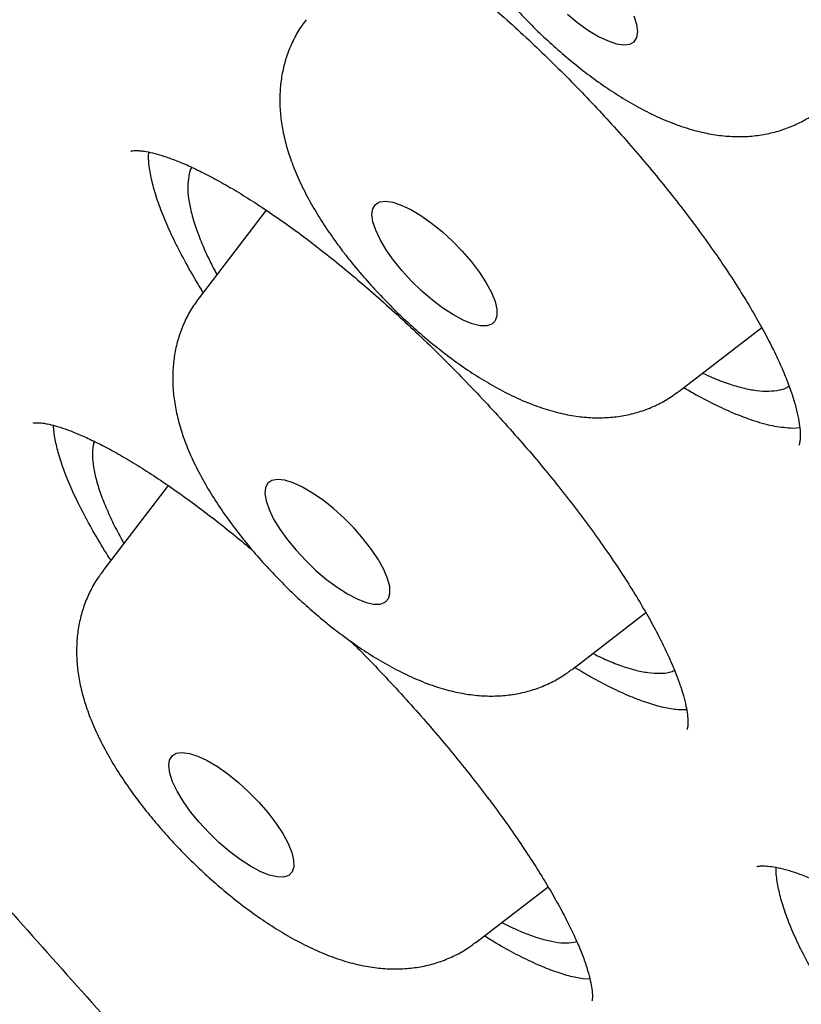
# Model space of a CAD drawing. Header units: millimetres. Extents: x 8 to 795, y 12 to 1770.
# Tile 14 of 136: x 593.92 to 597.66, y 668.42 to 673.13. Entities that reach past the tile are written whole.
import ezdxf

# ---------------------------------------------------------------- set-up
doc = ezdxf.new("R2010")
doc.units = ezdxf.units.MM

msp = doc.modelspace()

# ---------------------------------------------------------------- linework, layer by layer
at = {"color": 7, "linetype": 'Continuous', "lineweight": 30}
for p, q in [((595.1016, 672.2192), (594.7805, 671.8001)), ((597.0753, 671.3537), (597.47, 671.658)), ((597.6178, 671.1772), (597.6518, 671.1793)), ((594.6332, 670.9023), (594.3211, 670.4948)), ((596.5634, 670.023), (596.9159, 670.2948)), ((597.1116, 669.8292), (597.0694, 669.8294)), ((596.104, 668.7177), (596.4489, 668.9837)), ((596.6491, 668.5411), (596.6154, 668.5429))]:
    msp.add_line(p, q, dxfattribs=at)
at = {"color": 7, "linetype": 'Continuous', "lineweight": 30, "flags": 128}
for points in [[(596.541, 673.1563), (596.5918, 673.1151), (596.6421, 673.0794), (596.6906, 673.0503), (596.7358, 673.0287), (596.7766, 673.0151), (596.8116, 673.0099), (596.8399, 673.0133), (596.8607, 673.0252), (596.8733, 673.0453), (596.8775, 673.0729), (596.873, 673.1073), (596.8601, 673.1475)], [(595.7102, 671.9801), (595.6748, 672.0302), (595.646, 672.0784), (595.6248, 672.1234), (595.6116, 672.1637), (595.6069, 672.1983), (595.6108, 672.2261), (595.6232, 672.2463), (595.6438, 672.2585), (595.6719, 672.2621), (595.7067, 672.2572), (595.7473, 672.2438), (595.7925, 672.2224), (595.8409, 672.1935), (595.8912, 672.158), (595.9419, 672.1169), (595.9916, 672.0714), (596.0389, 672.0228), (596.0823, 671.9725), (596.1207, 671.922), (596.1529, 671.8726), (596.178, 671.8259), (596.1952, 671.7831), (596.2042, 671.7455), (596.2046, 671.7142), (596.1964, 671.6901), (596.1799, 671.6738), (596.1554, 671.6659), (596.1239, 671.6665), (596.086, 671.6757), (596.043, 671.6932), (595.996, 671.7184), (595.9465, 671.7507), (595.8958, 671.7892), (595.8454, 671.8326), (595.7967, 671.8798), (595.7512, 671.9295), (595.7102, 671.9801)], [(595.5656, 670.6478), (595.5216, 670.698), (595.474, 670.7463), (595.4241, 670.7913), (595.3734, 670.8318), (595.3232, 670.8666), (595.2751, 670.8946), (595.2304, 670.9152), (595.1904, 670.9276), (595.1563, 670.9315), (595.1291, 670.9269), (595.1094, 670.9137), (595.098, 670.8926), (595.0951, 670.8639), (595.1008, 670.8286), (595.1149, 670.7877), (595.1371, 670.7423), (595.1667, 670.6938), (595.2028, 670.6435), (595.2444, 670.593), (595.2904, 670.5435), (595.3393, 670.4967), (595.3898, 670.4538), (595.4405, 670.416), (595.4898, 670.3845), (595.5363, 670.3601), (595.5788, 670.3436), (595.616, 670.3354), (595.6468, 670.3357), (595.6703, 670.3446), (595.6859, 670.3618), (595.6931, 670.3869), (595.6917, 670.4189), (595.6818, 670.4572), (595.6635, 670.5005), (595.6376, 670.5476), (595.6046, 670.5972), (595.5656, 670.6478)], [(594.7811, 669.2921), (594.7399, 669.3427), (594.7043, 669.3929), (594.6754, 669.4412), (594.6539, 669.4862), (594.6405, 669.5267), (594.6356, 669.5614), (594.6392, 669.5894), (594.6514, 669.6099), (594.6717, 669.6223), (594.6996, 669.6262), (594.7343, 669.6215), (594.7747, 669.6083), (594.8198, 669.5871), (594.8681, 669.5584), (594.9184, 669.5231), (594.9692, 669.4822), (595.0189, 669.4368), (595.0662, 669.3882), (595.1098, 669.338), (595.1483, 669.2874), (595.1807, 669.238), (595.206, 669.1911), (595.2235, 669.1482), (595.2327, 669.1105), (595.2334, 669.079), (595.2254, 669.0547), (595.2091, 669.0382), (595.1849, 669.03), (595.1535, 669.0304), (595.1158, 669.0394), (595.0729, 669.0566), (595.026, 669.0817), (594.9765, 669.1138), (594.9258, 669.1521), (594.8754, 669.1954), (594.8267, 669.2425), (594.7811, 669.2921)]]:
    msp.add_lwpolyline(points, dxfattribs=at)
at = {"color": 7, "linetype": 'Continuous', "lineweight": 30}
for points, knots in [([(581.8661, 697.9839), (581.8324, 697.9515), (581.7696, 697.891), (581.6885, 697.8084), (581.6236, 697.7402), (581.5746, 697.6871), (581.5295, 697.6372), (581.4861, 697.5879), (581.4389, 697.5332), (581.3902, 697.4752), (581.3371, 697.41), (581.2828, 697.3413), (581.2327, 697.2756), (581.1875, 697.2148), (581.1388, 697.1473), (581.0834, 697.0679), (581.0195, 696.9725), (580.9528, 696.8678), (580.8851, 696.7562), (580.8187, 696.6404), (580.7563, 696.5254), (580.6979, 696.4117), (580.6442, 696.3011), (580.5946, 696.1933), (580.5503, 696.0918), (580.5108, 695.9965), (580.4755, 695.9074), (580.4398, 695.8128), (580.4015, 695.7062), (580.3592, 695.5805), (580.316, 695.4422), (580.2752, 695.2996), (580.2384, 695.1598), (580.2067, 695.0279), (580.1779, 694.898), (580.1529, 694.7739), (580.1309, 694.6547), (580.1129, 694.5474), (580.0978, 694.4494), (580.0847, 694.3574), (580.0721, 694.2612), (580.059, 694.1496), (580.0458, 694.0212), (580.0337, 693.8818), (580.0236, 693.738), (580.0129, 693.5404), (580.0054, 693.2914), (580.0054, 692.9927), (580.0135, 692.7014), (580.0288, 692.4121), (580.0499, 692.1385), (580.0753, 691.8802), (580.1033, 691.6398), (580.1363, 691.3933), (580.1758, 691.1326), (580.22, 690.8715), (580.2675, 690.6169), (580.3149, 690.3811), (580.3639, 690.1536), (580.4131, 689.9378), (580.4618, 689.7347), (580.5094, 689.545), (580.5556, 689.3678), (580.6028, 689.1924), (580.6547, 689.0065), (580.7143, 688.8), (580.7826, 688.5718), (580.8591, 688.3258), (580.943, 688.0658), (581.0466, 687.7568), (581.1728, 687.3961), (581.2896, 687.0784), (581.3765, 686.8493), (581.4264, 686.7195), (581.4734, 686.599), (581.5154, 686.4926), (581.552, 686.4008), (581.5829, 686.3238), (581.608, 686.2617), (581.6272, 686.2146), (581.6425, 686.1771), (581.6604, 686.1332), (581.6868, 686.0691), (581.7253, 685.9762), (581.7865, 685.83), (581.8686, 685.6368), (581.9685, 685.4064), (582.0702, 685.1764), (582.172, 684.9503), (582.2737, 684.7283), (582.3752, 684.5104), (582.4773, 684.2944), (582.5996, 684.0399), (582.7479, 683.7368), (582.9279, 683.3772), (583.1251, 682.9922), (583.3406, 682.5815), (583.5329, 682.2237), (583.6958, 681.926), (583.8214, 681.6993), (583.9456, 681.4777), (584.0637, 681.2692), (584.1733, 681.0778), (584.2739, 680.9036), (584.3652, 680.7468), (584.4501, 680.6021), (584.5271, 680.4715), (584.5952, 680.3569), (584.6508, 680.2637), (584.6955, 680.189), (584.7349, 680.1234), (584.7757, 680.0556), (584.8324, 679.9619), (584.9104, 679.8334), (585.0133, 679.665), (585.1364, 679.4653), (585.2716, 679.248), (585.4174, 679.0158), (585.5718, 678.7723), (585.7383, 678.5125), (585.912, 678.2444), (586.0879, 677.9757), (586.3443, 677.5883), (586.6841, 677.0834), (587.1387, 676.4237), (587.6264, 675.7327), (588.1481, 675.0119), (588.7154, 674.2464), (589.3311, 673.4363), (589.9991, 672.5804), (590.6772, 671.7336), (591.3652, 670.8954), (592.0619, 670.0668), (592.7664, 669.2485), (593.5022, 668.4131), (594.2722, 667.5593), (595.0793, 666.6862), (595.8994, 665.8204), (596.7315, 664.9629), (597.5597, 664.1295), (598.3823, 663.3207), (599.1978, 662.5366), (600.0206, 661.7632), (600.8498, 661.0014), (601.6844, 660.252), (602.484, 659.5505), (603.2504, 658.8929), (603.9869, 658.2739), (604.7371, 657.657), (605.5012, 657.0425), (606.2788, 656.4315), (607.0692, 655.8252), (607.8653, 655.2296), (608.6591, 654.6508), (609.4412, 654.0954), (610.2084, 653.5651), (610.9293, 653.0802), (611.6052, 652.6375), (612.1118, 652.3139), (612.481, 652.0822), (612.7108, 651.9395), (612.9224, 651.8094), (613.1232, 651.6869), (613.3102, 651.5739), (613.48, 651.472), (613.6062, 651.3969), (613.6977, 651.3427), (613.7656, 651.3027), (613.8396, 651.2591), (613.9296, 651.2063), (614.0426, 651.1403), (614.1794, 651.061), (614.3393, 650.9689), (614.522, 650.8645), (614.7276, 650.7483), (614.9555, 650.6208), (615.2891, 650.4365), (615.7108, 650.2084), (616.2028, 649.9498), (616.6664, 649.7128), (617.1021, 649.4963), (617.5105, 649.2989), (617.8685, 649.1305), (618.1799, 648.9876), (618.4462, 648.8679), (618.6905, 648.7603), (618.9104, 648.6652), (619.1056, 648.5823), (619.2709, 648.5133), (619.4089, 648.4564), (619.5247, 648.4092), (619.6158, 648.3724), (619.6945, 648.3409), (619.7699, 648.3109), (619.8641, 648.2737), (619.9769, 648.2296), (620.1034, 648.1808), (620.2423, 648.128), (620.3893, 648.0729), (620.5409, 648.0171), (620.6896, 647.9633), (620.8314, 647.9128), (620.9664, 647.8656), (621.1268, 647.8103), (621.3074, 647.7495), (621.5029, 647.6856), (621.6714, 647.6318), (621.815, 647.5871), (621.9381, 647.5495), (622.0517, 647.5154), (622.16, 647.4835), (622.2645, 647.4533), (622.3681, 647.4239), (622.4707, 647.3953), (622.576, 647.3665), (622.6874, 647.3367), (622.8113, 647.3042), (622.9504, 647.2688), (623.1042, 647.2309), (623.2945, 647.1856), (623.5155, 647.1358), (623.761, 647.0839), (624.0038, 647.0362), (624.217, 646.9975), (624.4014, 646.9665), (624.5564, 646.942), (624.7029, 646.9204), (624.8353, 646.9022), (624.9496, 646.8874), (625.0382, 646.8767), (625.1053, 646.8689), (625.1608, 646.8627), (625.2235, 646.8559), (625.2999, 646.8481), (625.3908, 646.8393), (625.4945, 646.8302), (625.6321, 646.8192), (625.7916, 646.8084), (625.9626, 646.7995), (626.1128, 646.7937), (626.2349, 646.7906), (626.3315, 646.789), (626.4069, 646.7883), (626.479, 646.7882), (626.5571, 646.7885), (626.6482, 646.7897), (626.7528, 646.7921), (626.8693, 646.796), (626.9932, 646.8017), (627.1202, 646.8094), (627.2468, 646.8187), (627.3967, 646.8319), (627.5663, 646.8501), (627.7521, 646.8743), (627.9309, 646.9018), (628.1054, 646.9327), (628.2781, 646.9676), (628.4481, 647.0062), (628.611, 647.0476), (628.7466, 647.0855), (628.8585, 647.1192), (628.9539, 647.1494), (629.0569, 647.184), (629.1651, 647.2224), (629.2713, 647.2625), (629.3692, 647.3015), (629.4577, 647.3386), (629.5409, 647.3749), (629.623, 647.4123), (629.7085, 647.4529), (629.7988, 647.4977), (629.8902, 647.5451), (629.9797, 647.5937), (630.0696, 647.6446), (630.1641, 647.7006), (630.2532, 647.7558), (630.331, 647.8061), (630.3914, 647.8464), (630.442, 647.8811), (630.4874, 647.9128), (630.5333, 647.9456), (630.5891, 647.9863), (630.6527, 648.0341), (630.7201, 648.0865), (630.7838, 648.1375), (630.8454, 648.1883), (630.9062, 648.2398), (630.9706, 648.2962), (631.0371, 648.3561), (631.1064, 648.4206), (631.1751, 648.487), (631.2532, 648.5643), (631.3129, 648.6267), (631.3415, 648.6565)], [0, 0, 0, 0, 0.0024681, 0.0046028, 0.0064061, 0.0078893, 0.0091771, 0.0106297, 0.0118767, 0.0132914, 0.015066, 0.0168846, 0.0185536, 0.0200751, 0.0215325, 0.0236744, 0.0260139, 0.0286505, 0.0314493, 0.0342277, 0.0370437, 0.0396758, 0.042368, 0.0448859, 0.0472274, 0.0494012, 0.0514271, 0.0533062, 0.0558119, 0.0586247, 0.0616996, 0.0649479, 0.0679359, 0.0707229, 0.0733782, 0.0761835, 0.0785111, 0.0807923, 0.0827893, 0.0844999, 0.0863801, 0.0886098, 0.0912141, 0.094041, 0.0968477, 0.099631, 0.105494, 0.1110747, 0.1163895, 0.1215779, 0.1268046, 0.1310404, 0.1352193, 0.1393532, 0.1437557, 0.1485199, 0.1525113, 0.1564368, 0.1601383, 0.1636161, 0.1668689, 0.1698815, 0.1726492, 0.1752496, 0.1781235, 0.1813402, 0.1848329, 0.188638, 0.1925792, 0.196612, 0.2025187, 0.2086112, 0.2105643, 0.2125004, 0.2142451, 0.2157752, 0.2170905, 0.2181912, 0.2190773, 0.2197488, 0.220206, 0.2206774, 0.2216236, 0.2229427, 0.2246346, 0.2278361, 0.231115, 0.2343227, 0.2374591, 0.2405243, 0.2435184, 0.2464414, 0.2493875, 0.2539217, 0.2587628, 0.2639104, 0.2693645, 0.275125, 0.2780659, 0.2810806, 0.2840179, 0.2867262, 0.2892055, 0.291456, 0.2934776, 0.2952704, 0.2970392, 0.2985093, 0.2996812, 0.3006214, 0.3013798, 0.3021968, 0.3032225, 0.3049736, 0.3071193, 0.3096594, 0.3125939, 0.315393, 0.3184759, 0.3218228, 0.3252121, 0.3285819, 0.3319323, 0.3397526, 0.3474648, 0.3565049, 0.3653921, 0.3741268, 0.3847468, 0.3952308, 0.4056205, 0.4159159, 0.4261172, 0.4362245, 0.4462381, 0.4572054, 0.4681723, 0.4791384, 0.4901041, 0.5010698, 0.5114542, 0.5218388, 0.5322238, 0.5426091, 0.5529949, 0.5633813, 0.5722944, 0.5813323, 0.5905287, 0.5998834, 0.6093966, 0.6190687, 0.6289, 0.6386627, 0.6483159, 0.6578035, 0.6671256, 0.6751922, 0.6831305, 0.6862141, 0.6891635, 0.6918446, 0.6942573, 0.6968166, 0.698983, 0.7007565, 0.7016527, 0.7024947, 0.7033607, 0.7044971, 0.7059543, 0.707712, 0.7097704, 0.7121295, 0.7147893, 0.7177498, 0.7210067, 0.7278309, 0.7343321, 0.74051, 0.7463646, 0.7518955, 0.7571028, 0.761027, 0.7647381, 0.7681455, 0.7712208, 0.7739638, 0.7763744, 0.7782207, 0.7798286, 0.7813093, 0.7821157, 0.7831931, 0.7845415, 0.7861611, 0.7880519, 0.7900061, 0.7921846, 0.7944547, 0.7966334, 0.7987196, 0.8007133, 0.8026145, 0.8058596, 0.8087934, 0.8114159, 0.8134941, 0.8153269, 0.8170405, 0.8187019, 0.8203112, 0.8218682, 0.8235074, 0.8250857, 0.8267833, 0.8287274, 0.8309181, 0.8333556, 0.8360397, 0.8400241, 0.8440233, 0.8480127, 0.8519922, 0.8546398, 0.857283, 0.8598413, 0.8621109, 0.8640816, 0.8657533, 0.8667106, 0.8675783, 0.8686538, 0.8699899, 0.8715868, 0.8734445, 0.8754828, 0.8789271, 0.882023, 0.8847702, 0.8871578, 0.8887659, 0.8901377, 0.8913634, 0.8928003, 0.8945223, 0.8965028, 0.8987418, 0.901182, 0.9036456, 0.90612, 0.9086051, 0.9125041, 0.9162635, 0.9198427, 0.9234359, 0.9270694, 0.9306768, 0.9342329, 0.9375492, 0.9395013, 0.9415613, 0.9438454, 0.946353, 0.9488361, 0.9510543, 0.9530538, 0.9549235, 0.9568041, 0.9587879, 0.9609447, 0.9631884, 0.9653065, 0.9673416, 0.9696112, 0.9721694, 0.9739136, 0.9754304, 0.9766995, 0.977728, 0.9788217, 0.9801434, 0.981948, 0.9836954, 0.9853214, 0.9868482, 0.9884224, 0.9900353, 0.9918329, 0.9938819, 0.9960906, 0.9981334, 1, 1, 1, 1]), ([(582.7413, 695.7617), (582.7894, 695.8033), (582.886, 695.8868), (583.0402, 696.0033), (583.2013, 696.1133), (583.3694, 696.2159), (583.5443, 696.3113), (583.726, 696.3993), (583.9143, 696.48), (584.1092, 696.5533), (584.3107, 696.6193), (584.5187, 696.678), (584.7331, 696.7294), (584.9539, 696.7735), (585.181, 696.8102), (585.4145, 696.8397), (585.6543, 696.8618), (585.9002, 696.8766), (586.1523, 696.884), (586.4105, 696.8841), (586.6747, 696.8768), (586.945, 696.8621), (587.221, 696.8401), (587.503, 696.8107), (587.7906, 696.7739), (588.0839, 696.7297), (588.3828, 696.6781), (588.6871, 696.6192), (588.9968, 696.5529), (589.3118, 696.4792), (589.632, 696.3982), (589.9572, 696.3099), (590.2874, 696.2142), (590.6225, 696.1113), (590.9624, 696.0011), (591.3069, 695.8836), (591.6559, 695.759), (592.0094, 695.6272), (592.3672, 695.4883), (592.7292, 695.3422), (593.0953, 695.1892), (593.4654, 695.0291), (593.8393, 694.862), (594.217, 694.6881), (594.5982, 694.5072), (594.983, 694.3196), (595.3711, 694.1252), (595.7625, 693.9242), (596.157, 693.7165), (596.5545, 693.5022), (596.9549, 693.2814), (597.358, 693.0542), (597.7637, 692.8206), (598.1719, 692.5808), (598.5825, 692.3347), (598.9953, 692.0824), (599.4102, 691.8241), (599.8271, 691.5598), (600.2458, 691.2896), (600.6663, 691.0136), (601.0883, 690.7318), (601.5117, 690.4444), (601.9365, 690.1514), (602.3625, 689.8529), (602.7895, 689.5491), (603.2174, 689.2399), (603.6461, 688.9256), (604.0755, 688.6062), (604.5053, 688.2817), (604.9356, 687.9524), (605.3661, 687.6183), (605.7967, 687.2795), (606.2273, 686.9361), (606.6577, 686.5882), (607.0879, 686.2359), (607.5176, 685.8794), (607.9468, 685.5187), (608.3753, 685.154), (608.803, 684.7853), (609.2297, 684.4128), (609.6553, 684.0367), (610.0798, 683.6569), (610.5029, 683.2737), (610.9245, 682.8871), (611.3444, 682.4972), (611.7627, 682.1043), (612.1791, 681.7084), (612.5935, 681.3096), (613.0057, 680.9081), (613.4158, 680.5039), (613.8234, 680.0973), (614.2285, 679.6882), (614.631, 679.277), (615.0308, 678.8636), (615.4276, 678.4482), (615.8215, 678.031), (616.2122, 677.612), (616.5997, 677.1915), (616.9839, 676.7694), (617.3645, 676.3461), (617.7416, 675.9215), (618.1149, 675.4958), (618.4844, 675.0692), (618.85, 674.6418), (619.2115, 674.2137), (619.5688, 673.785), (619.9219, 673.356), (620.2706, 672.9266), (620.6147, 672.4971), (620.9543, 672.0676), (621.2891, 671.6382), (621.6192, 671.2091), (621.9443, 670.7803), (622.2644, 670.352), (622.5795, 669.9244), (622.8893, 669.4976), (623.1937, 669.0717), (623.4928, 668.6469), (623.7864, 668.2232), (624.0745, 667.8009), (624.3568, 667.38), (624.6334, 666.9606), (624.9042, 666.543), (625.169, 666.1272), (625.4278, 665.7134), (625.6805, 665.3017), (625.9271, 664.8922), (626.1674, 664.4851), (626.4014, 664.0805), (626.6291, 663.6784), (626.8502, 663.2791), (627.0649, 662.8827), (627.2729, 662.4893), (627.4743, 662.099), (627.669, 661.7119), (627.857, 661.3282), (628.0381, 660.948), (628.2123, 660.5713), (628.3796, 660.1984), (628.5399, 659.8294), (628.6931, 659.4643), (628.8393, 659.1033), (628.9784, 658.7465), (629.1103, 658.394), (629.2351, 658.046), (629.3526, 657.7024), (629.4629, 657.3636), (629.5658, 657.0294), (629.6615, 656.7002), (629.7498, 656.3759), (629.8308, 656.0567), (629.9044, 655.7427), (629.9706, 655.434), (630.0295, 655.1307), (630.0809, 654.8328), (630.1249, 654.5405), (630.1615, 654.2539), (630.1908, 653.973), (630.2126, 653.6979), (630.227, 653.4288), (630.2341, 653.1657), (630.2338, 652.9086), (630.2261, 652.6577), (630.2111, 652.413), (630.1888, 652.1745), (630.1591, 651.9423), (630.1222, 651.7165), (630.078, 651.4971), (630.0265, 651.2841), (629.9678, 651.0775), (629.9018, 650.8775), (629.8285, 650.684), (629.748, 650.4971), (629.6601, 650.3167), (629.565, 650.143), (629.4626, 649.9759), (629.3528, 649.8158), (629.2391, 649.6656), (629.1584, 649.5724), (629.1196, 649.5276)], [0, 0, 0, 0, 0.005729, 0.011506, 0.017276, 0.023036, 0.028785, 0.034521, 0.040244, 0.045954, 0.051651, 0.057336, 0.06301, 0.068675, 0.074331, 0.079981, 0.085624, 0.091262, 0.096896, 0.102528, 0.108156, 0.113783, 0.119409, 0.125034, 0.130659, 0.136284, 0.141909, 0.147534, 0.15316, 0.158786, 0.164414, 0.170042, 0.175671, 0.181301, 0.186932, 0.192564, 0.198197, 0.203831, 0.209466, 0.215101, 0.220738, 0.226375, 0.232014, 0.237653, 0.243293, 0.248933, 0.254574, 0.260216, 0.265859, 0.271502, 0.277146, 0.282791, 0.288436, 0.294081, 0.299727, 0.305373, 0.31102, 0.316667, 0.322315, 0.327963, 0.333611, 0.33926, 0.344909, 0.350558, 0.356208, 0.361858, 0.367508, 0.373158, 0.378809, 0.384459, 0.39011, 0.395761, 0.401413, 0.407064, 0.412716, 0.418368, 0.424019, 0.429672, 0.435324, 0.440976, 0.446628, 0.452281, 0.457933, 0.463586, 0.469238, 0.474891, 0.480544, 0.486196, 0.491849, 0.497502, 0.503155, 0.508808, 0.51446, 0.520113, 0.525766, 0.531418, 0.537071, 0.542724, 0.548376, 0.554029, 0.559681, 0.565334, 0.570986, 0.576638, 0.58229, 0.587942, 0.593594, 0.599245, 0.604897, 0.610548, 0.616199, 0.62185, 0.627501, 0.633152, 0.638802, 0.644452, 0.650102, 0.655752, 0.661401, 0.66705, 0.672699, 0.678347, 0.683995, 0.689643, 0.69529, 0.700937, 0.706583, 0.71223, 0.717875, 0.72352, 0.729165, 0.734809, 0.740452, 0.746095, 0.751737, 0.757378, 0.763019, 0.768659, 0.774298, 0.779937, 0.785575, 0.791211, 0.796847, 0.802482, 0.808116, 0.813749, 0.819382, 0.825013, 0.830643, 0.836272, 0.8419, 0.847527, 0.853154, 0.858779, 0.864404, 0.870029, 0.875652, 0.881276, 0.8869, 0.892524, 0.898149, 0.903775, 0.909403, 0.915034, 0.920667, 0.926305, 0.931948, 0.937597, 0.943253, 0.948918, 0.954593, 0.960278, 0.965976, 0.971686, 0.97741, 0.983146, 0.988896, 0.994657, 1, 1, 1, 1]), ([(582.6634, 695.3287), (582.6199, 695.2782), (582.5328, 695.1769), (582.4113, 695.016), (582.2963, 694.8483), (582.1888, 694.6736), (582.0887, 694.492), (581.9959, 694.3036), (581.9106, 694.1083), (581.8327, 693.9061), (581.7624, 693.6972), (581.6997, 693.4817), (581.6445, 693.2595), (581.597, 693.0308), (581.5572, 692.7956), (581.5251, 692.554), (581.5007, 692.3062), (581.484, 692.0523), (581.4751, 691.7922), (581.4739, 691.5262), (581.4805, 691.2543), (581.4947, 690.9767), (581.5167, 690.6934), (581.5463, 690.4046), (581.5837, 690.1103), (581.6286, 689.8106), (581.6812, 689.5056), (581.7414, 689.1956), (581.8092, 688.8804), (581.8844, 688.5603), (581.9672, 688.2353), (582.0575, 687.9055), (582.1551, 687.5711), (582.2602, 687.2321), (582.3726, 686.8886), (582.4924, 686.5408), (582.6194, 686.1887), (582.7536, 685.8324), (582.895, 685.4721), (583.0435, 685.1079), (583.1991, 684.7398), (583.3617, 684.368), (583.5314, 683.9926), (583.7079, 683.6136), (583.8913, 683.2313), (584.0815, 682.8458), (584.2784, 682.457), (584.482, 682.0652), (584.6923, 681.6705), (584.9091, 681.2731), (585.1323, 680.8729), (585.362, 680.4701), (585.598, 680.0649), (585.8403, 679.6575), (586.0888, 679.2478), (586.3434, 678.836), (586.604, 678.4223), (586.8705, 678.0068), (587.143, 677.5896), (587.4212, 677.1708), (587.7051, 676.7507), (587.9946, 676.3292), (588.2897, 675.9065), (588.5901, 675.4828), (588.8959, 675.0582), (589.207, 674.6328), (589.5232, 674.2067), (589.8444, 673.7801), (590.1705, 673.3531), (590.5015, 672.9259), (590.8373, 672.4986), (591.1777, 672.0712), (591.5226, 671.644), (591.8719, 671.217), (592.2256, 670.7905), (592.5834, 670.3645), (592.9454, 669.9391), (593.3113, 669.5146), (593.6811, 669.0909), (594.0546, 668.6684), (594.4318, 668.247), (594.8125, 667.8269), (595.1966, 667.4083), (595.584, 666.9913), (595.9746, 666.576), (596.3682, 666.1625), (596.7647, 665.7509), (597.164, 665.3415), (597.5659, 664.9343), (597.9705, 664.5294), (598.3774, 664.127), (598.7867, 663.7272), (599.1981, 663.3301), (599.6115, 662.9359), (600.0269, 662.5446), (600.444, 662.1564), (600.8629, 661.7715), (601.2832, 661.3898), (601.7049, 661.0116), (602.1279, 660.6369), (602.552, 660.266), (602.9772, 659.8988), (603.4032, 659.5355), (603.8299, 659.1763), (604.2573, 658.8211), (604.6851, 658.4703), (605.1133, 658.1237), (605.5416, 657.7817), (605.9701, 657.4442), (606.3985, 657.1113), (606.8267, 656.7833), (607.2546, 656.4601), (607.6821, 656.1419), (608.1089, 655.8287), (608.5351, 655.5207), (608.9604, 655.218), (609.3848, 654.9207), (609.808, 654.6288), (610.23, 654.3424), (610.6506, 654.0617), (611.0698, 653.7867), (611.4873, 653.5175), (611.9031, 653.2542), (612.317, 652.9969), (612.7289, 652.7456), (613.1386, 652.5005), (613.5461, 652.2615), (613.9513, 652.0289), (614.3539, 651.8025), (614.7539, 651.5827), (615.1512, 651.3693), (615.5456, 651.1624), (615.937, 650.9622), (616.3253, 650.7687), (616.7104, 650.582), (617.0922, 650.402), (617.4705, 650.2289), (617.8453, 650.0628), (618.2164, 649.9036), (618.5837, 649.7514), (618.9471, 649.6064), (619.3065, 649.4684), (619.6618, 649.3377), (620.0129, 649.2141), (620.3597, 649.0978), (620.7021, 648.9889), (621.0399, 648.8872), (621.3731, 648.793), (621.7016, 648.7062), (622.0253, 648.6268), (622.3441, 648.5549), (622.6579, 648.4906), (622.9666, 648.4338), (623.2701, 648.3845), (623.5682, 648.3429), (623.8611, 648.3089), (624.1484, 648.2826), (624.4302, 648.264), (624.7063, 648.2531), (624.9766, 648.2498), (625.241, 648.2543), (625.4995, 648.2666), (625.752, 648.2866), (625.9983, 648.3144), (626.2383, 648.3499), (626.4719, 648.3931), (626.6991, 648.444), (626.9197, 648.5026), (627.1337, 648.5689), (627.3409, 648.6428), (627.5412, 648.7243), (627.7347, 648.8132), (627.9212, 648.9096), (628.1006, 649.0134), (628.273, 649.1244), (628.438, 649.243), (628.5802, 649.3547), (628.6644, 649.43), (628.6986, 649.4606)], [0, 0, 0, 0, 0.005547, 0.011121, 0.016701, 0.022287, 0.027881, 0.033486, 0.039101, 0.044728, 0.050367, 0.056017, 0.061677, 0.067348, 0.073028, 0.078717, 0.084412, 0.090114, 0.09582, 0.101531, 0.107245, 0.112961, 0.11868, 0.124399, 0.130119, 0.13584, 0.141561, 0.147281, 0.153001, 0.15872, 0.164439, 0.170157, 0.175873, 0.181589, 0.187304, 0.193018, 0.198731, 0.204443, 0.210154, 0.215864, 0.221573, 0.227281, 0.232988, 0.238695, 0.244401, 0.250106, 0.25581, 0.261514, 0.267216, 0.272919, 0.278621, 0.284322, 0.290022, 0.295722, 0.301422, 0.307121, 0.31282, 0.318518, 0.324216, 0.329914, 0.335611, 0.341308, 0.347004, 0.352701, 0.358397, 0.364092, 0.369788, 0.375483, 0.381178, 0.386873, 0.392568, 0.398262, 0.403956, 0.40965, 0.415344, 0.421038, 0.426732, 0.432425, 0.438119, 0.443812, 0.449505, 0.455198, 0.460892, 0.466585, 0.472278, 0.477971, 0.483663, 0.489356, 0.495049, 0.500742, 0.506435, 0.512128, 0.517821, 0.523514, 0.529206, 0.534899, 0.540592, 0.546286, 0.551979, 0.557672, 0.563365, 0.569058, 0.574752, 0.580445, 0.586139, 0.591833, 0.597527, 0.603221, 0.608915, 0.61461, 0.620304, 0.625999, 0.631694, 0.637389, 0.643085, 0.648781, 0.654477, 0.660173, 0.665869, 0.671566, 0.677264, 0.682961, 0.688659, 0.694357, 0.700056, 0.705755, 0.711455, 0.717155, 0.722856, 0.728557, 0.734259, 0.739961, 0.745664, 0.751367, 0.757072, 0.762777, 0.768482, 0.774189, 0.779896, 0.785604, 0.791313, 0.797023, 0.802734, 0.808446, 0.814159, 0.819873, 0.825588, 0.831304, 0.837021, 0.842738, 0.848457, 0.854177, 0.859897, 0.865618, 0.87134, 0.877062, 0.882784, 0.888505, 0.894225, 0.899944, 0.905661, 0.911375, 0.917086, 0.922792, 0.928493, 0.934188, 0.939875, 0.945553, 0.951222, 0.956881, 0.962528, 0.968164, 0.973788, 0.9794, 0.985002, 0.990594, 0.996178, 1, 1, 1, 1]), ([(595.7293, 675.2856), (595.7292, 675.2856), (595.7291, 675.2855), (595.732, 675.2872), (595.7441, 675.2908), (595.7661, 675.2937), (595.798, 675.2935), (595.8384, 675.2891), (595.8871, 675.2794), (595.9435, 675.2637), (596.0072, 675.2416), (596.0776, 675.2127), (596.1538, 675.1769), (596.2352, 675.1342), (596.3209, 675.085), (596.4101, 675.0293), (596.5026, 674.9673), (596.5986, 674.899), (596.6978, 674.8243), (596.7996, 674.7437), (596.9029, 674.6577), (597.007, 674.5671), (597.1107, 674.4725), (597.2131, 674.375), (597.3135, 674.2752), (597.411, 674.174), (597.5055, 674.0714), (597.5974, 673.9674), (597.6868, 673.8617), (597.7732, 673.7549), (597.8559, 673.6478), (597.9342, 673.5412), (598.0075, 673.4361), (598.0753, 673.3333), (598.1369, 673.2337), (598.192, 673.1381), (598.2403, 673.0474), (598.2815, 672.9622), (598.316, 672.8824), (598.344, 672.8083), (598.3655, 672.7405), (598.3806, 672.6799), (598.3896, 672.6274), (598.3934, 672.5837), (598.3927, 672.5495), (598.3892, 672.5251), (598.3848, 672.5107), (598.3818, 672.5054), (598.382, 672.5056), (598.382, 672.5057)], [0, 0, 0, 0, 0.004559, 0.025754, 0.045316, 0.066007, 0.08607, 0.106151, 0.126514, 0.147273, 0.168423, 0.189904, 0.211632, 0.23352, 0.255482, 0.27738, 0.299258, 0.321562, 0.344216, 0.367141, 0.39025, 0.41345, 0.436636, 0.459707, 0.482591, 0.505231, 0.527605, 0.550079, 0.572796, 0.595683, 0.618689, 0.641754, 0.664794, 0.687732, 0.710501, 0.733036, 0.755281, 0.77718, 0.79886, 0.820509, 0.842027, 0.863345, 0.884391, 0.905113, 0.925515, 0.945713, 0.965965, 0.986824, 1, 1, 1, 1]), ([(595.9648, 674.4741), (595.9577, 674.4652), (595.9349, 674.4368), (595.905, 674.3834), (595.8754, 674.3159), (595.8547, 674.246), (595.8421, 674.1746), (595.8373, 674.102), (595.84, 674.028), (595.8504, 673.9517), (595.8689, 673.8719), (595.8965, 673.7874), (595.9339, 673.6983), (595.9806, 673.6068), (596.0348, 673.5158), (596.0943, 673.4275), (596.158, 673.3423), (596.2254, 673.26), (596.2962, 673.1804), (596.37, 673.1037), (596.4467, 673.0301), (596.5257, 672.9599), (596.607, 672.8934), (596.6903, 672.831), (596.776, 672.773), (596.8646, 672.7196), (596.9572, 672.6714), (597.0502, 672.6315), (597.1409, 672.6017), (597.2258, 672.5822), (597.3065, 672.572), (597.384, 672.5702), (597.4591, 672.5767), (597.5318, 672.5914), (597.602, 672.6142), (597.6682, 672.6457), (597.7168, 672.6741), (597.7409, 672.6945), (597.7464, 672.699)], [0, 0, 0, 0, 0.010724, 0.0343, 0.057638, 0.080929, 0.104403, 0.128344, 0.15313, 0.17926, 0.207358, 0.238044, 0.271436, 0.306373, 0.340634, 0.373745, 0.405882, 0.43733, 0.468336, 0.499105, 0.529808, 0.560586, 0.59158, 0.622983, 0.655033, 0.688044, 0.72243, 0.758644, 0.791481, 0.82146, 0.849003, 0.874854, 0.899577, 0.923563, 0.947071, 0.970276, 0.993302, 1, 1, 1, 1]), ([(594.991, 673.8683), (594.9909, 673.8683), (594.9904, 673.868), (594.9943, 673.8698), (595.0085, 673.8723), (595.0334, 673.8732), (595.0672, 673.8703), (595.1095, 673.8628), (595.16, 673.8497), (595.2183, 673.8303), (595.2838, 673.8043), (595.3558, 673.7714), (595.4335, 673.7316), (595.5163, 673.6851), (595.6031, 673.632), (595.6933, 673.5727), (595.7865, 673.5073), (595.8829, 673.4359), (595.9824, 673.3583), (596.0843, 673.275), (596.1877, 673.1866), (596.2916, 673.0938), (596.395, 672.9974), (596.4972, 672.8984), (596.5972, 672.7974), (596.6942, 672.6953), (596.788, 672.5923), (596.8791, 672.4882), (596.9674, 672.3829), (597.0527, 672.2767), (597.1343, 672.1706), (597.2114, 672.0653), (597.2836, 671.9617), (597.35, 671.8608), (597.4104, 671.7634), (597.4641, 671.6703), (597.511, 671.5824), (597.5508, 671.5002), (597.5839, 671.4239), (597.6104, 671.3536), (597.6303, 671.2901), (597.644, 671.2342), (597.6519, 671.1866), (597.6547, 671.1484), (597.6536, 671.1199), (597.6505, 671.1018), (597.6475, 671.0939), (597.6476, 671.0942), (597.6477, 671.0943)], [0, 0, 0, 0, 0.002248, 0.022188, 0.043296, 0.063395, 0.083466, 0.103858, 0.124747, 0.14615, 0.16801, 0.190235, 0.212722, 0.235371, 0.258091, 0.280792, 0.303355, 0.326348, 0.349696, 0.373319, 0.397129, 0.421035, 0.444928, 0.468706, 0.492293, 0.51563, 0.538689, 0.561776, 0.585132, 0.608665, 0.632322, 0.656043, 0.679742, 0.703337, 0.726757, 0.749931, 0.772798, 0.795298, 0.81752, 0.839674, 0.861662, 0.883401, 0.904813, 0.925842, 0.946501, 0.966945, 0.987486, 1, 1, 1, 1]), ([(595.2933, 673.1299), (595.286, 673.1208), (595.263, 673.0922), (595.233, 673.0386), (595.2034, 672.9711), (595.1828, 672.9012), (595.1701, 672.8299), (595.1653, 672.7572), (595.1681, 672.6832), (595.1784, 672.6069), (595.197, 672.5271), (595.2245, 672.4426), (595.262, 672.3535), (595.3087, 672.262), (595.3629, 672.171), (595.4157, 672.0923), (595.4514, 672.0443), (595.4654, 672.0256)], [0, 0, 0, 0, 0.027726, 0.087366, 0.146402, 0.205322, 0.264701, 0.325264, 0.387966, 0.454069, 0.52515, 0.602778, 0.687252, 0.77563, 0.862298, 0.946056, 1, 1, 1, 1]), ([(594.4542, 672.5018), (594.4547, 672.502), (594.4559, 672.5025), (594.4686, 672.5046), (594.4852, 672.5046), (594.5029, 672.5033), (594.5229, 672.5008), (594.5567, 672.4942), (594.6036, 672.4812), (594.6586, 672.4621), (594.7212, 672.4363), (594.7909, 672.4035), (594.8671, 672.3637), (594.9489, 672.317), (595.0356, 672.2634), (595.1264, 672.2034), (595.2204, 672.1374), (595.3168, 672.0658), (595.4146, 671.9893), (595.5136, 671.908), (595.6137, 671.8222), (595.7151, 671.7316), (595.8175, 671.6365), (595.9201, 671.5375), (596.0219, 671.4354), (596.1221, 671.3311), (596.2198, 671.2255), (596.3141, 671.1196), (596.4043, 671.0142), (596.4899, 670.9099), (596.5709, 670.8067), (596.6477, 670.7044), (596.7202, 670.603), (596.7879, 670.5034), (596.8502, 670.4062), (596.9066, 670.3125), (596.9567, 670.2231), (597.0001, 670.1389), (597.0364, 670.0608), (597.0657, 669.9898), (597.0879, 669.9266), (597.1034, 669.8717), (597.1129, 669.8253), (597.1173, 669.7879), (597.1175, 669.76), (597.1154, 669.7426), (597.113, 669.7354), (597.1134, 669.736), (597.1135, 669.7363)], [0, 0, 0, 0, 0.019476, 0.038777, 0.05918, 0.064789, 0.076824, 0.096654, 0.117008, 0.138064, 0.159777, 0.182065, 0.204827, 0.227955, 0.251342, 0.274889, 0.298506, 0.322097, 0.345596, 0.368865, 0.392242, 0.415961, 0.439958, 0.464159, 0.488479, 0.512827, 0.537085, 0.561171, 0.585013, 0.608556, 0.631881, 0.655373, 0.679038, 0.702826, 0.726672, 0.750479, 0.774154, 0.797602, 0.820727, 0.843431, 0.865619, 0.887195, 0.908514, 0.929484, 0.950126, 0.970556, 0.991044, 1, 1, 1, 1]), ([(594.8005, 671.8262), (594.7965, 671.8325), (594.7683, 671.8768), (594.7244, 671.954), (594.6697, 672.057), (594.6247, 672.1535), (594.5884, 672.2447), (594.5615, 672.3287), (594.5451, 672.4043), (594.5379, 672.4604), (594.5397, 672.4883), (594.5403, 672.4969)], [0, 0, 0, 0, 0.02211, 0.155819, 0.285538, 0.416184, 0.547758, 0.681554, 0.811268, 0.941908, 1, 1, 1, 1]), ([(594.7446, 672.4247), (594.7445, 672.4245), (594.737, 672.413), (594.7303, 672.3826), (594.7251, 672.3334), (594.7294, 672.2759), (594.7421, 672.2107), (594.7634, 672.1388), (594.7932, 672.0606), (594.8267, 671.9851), (594.8539, 671.9332), (594.8655, 671.911)], [0, 0, 0, 0, 0.001966, 0.133246, 0.260375, 0.388393, 0.517789, 0.649072, 0.776273, 0.904366, 1, 1, 1, 1]), ([(595.4654, 672.0256), (595.4766, 672.011), (595.5089, 671.969), (595.566, 671.9006), (595.6373, 671.8216), (595.7117, 671.7454), (595.7888, 671.6724), (595.8683, 671.6028), (595.9499, 671.5371), (596.0337, 671.4754), (596.1198, 671.4182), (596.209, 671.3658), (596.3024, 671.3186), (596.3958, 671.2803), (596.4862, 671.2523), (596.5703, 671.2347), (596.6502, 671.2262), (596.7272, 671.2261), (596.8018, 671.2342), (596.8741, 671.2505), (596.9434, 671.2752), (597.0115, 671.3083), (597.0531, 671.338), (597.0748, 671.3534)], [0, 0, 0, 0, 0.027383, 0.079157, 0.130328, 0.181159, 0.231932, 0.282862, 0.334202, 0.386282, 0.439516, 0.494451, 0.551796, 0.612269, 0.665658, 0.714319, 0.759209, 0.801513, 0.842103, 0.881573, 0.920321, 0.958613, 1, 1, 1, 1]), ([(594.7806, 671.7999), (594.7665, 671.7802), (594.738, 671.7404), (594.7053, 671.6747), (594.6802, 671.6059), (594.6636, 671.5352), (594.6549, 671.4632), (594.6538, 671.3899), (594.6604, 671.3149), (594.6747, 671.237), (594.6976, 671.155), (594.73, 671.0681), (594.7722, 670.9775), (594.8229, 670.886), (594.8799, 670.7962), (594.9415, 670.7095), (595.0071, 670.6257), (595.0762, 670.5447), (595.1486, 670.4665), (595.2239, 670.3913), (595.3017, 670.3194), (595.3819, 670.251), (595.4642, 670.1865), (595.5487, 670.1262), (595.6357, 670.0705), (595.7261, 670.0196), (595.8211, 669.9743), (595.9151, 669.9388), (596.0052, 669.9142), (596.0876, 669.9), (596.1664, 669.8946), (596.2425, 669.8974), (596.3163, 669.9085), (596.3876, 669.9278), (596.4556, 669.9555), (596.5146, 669.9869), (596.548, 670.0127), (596.562, 670.0234)], [0, 0, 0, 0, 0.0227345, 0.0461686, 0.0694568, 0.0928068, 0.1164717, 0.1407789, 0.1661633, 0.1931898, 0.2225123, 0.2545958, 0.2889944, 0.3237282, 0.3574179, 0.3900091, 0.4217685, 0.4529686, 0.4838331, 0.5145478, 0.5452795, 0.5761414, 0.6073109, 0.6390002, 0.6714816, 0.7051168, 0.7403586, 0.7775627, 0.8088031, 0.8373219, 0.8638356, 0.8889972, 0.9132685, 0.9369607, 0.9602807, 0.9833718, 1, 1, 1, 1]), ([(597.6009, 671.377), (597.5961, 671.3739), (597.5795, 671.3635), (597.5429, 671.3547), (597.4911, 671.3507), (597.4315, 671.3564), (597.3656, 671.3707), (597.2932, 671.3942), (597.2335, 671.4174), (597.1964, 671.4356), (597.1873, 671.44)], [0, 0, 0, 0, 0.060607, 0.2083433, 0.3572642, 0.5086261, 0.6552401, 0.8028795, 0.952107, 1, 1, 1, 1]), ([(597.0978, 671.371), (597.1175, 671.3594), (597.1717, 671.3274), (597.2553, 671.2848), (597.3487, 671.2426), (597.4422, 671.2084), (597.5346, 671.1837), (597.59, 671.1794), (597.6178, 671.1772)], [0, 0, 0, 0, 0.093712, 0.257508, 0.422461, 0.590195, 0.793976, 1, 1, 1, 1]), ([(593.9883, 671.2016), (593.9882, 671.2016), (593.987, 671.2011), (593.9922, 671.2027), (594.0062, 671.2033), (594.0234, 671.2022), (594.0396, 671.2001), (594.0582, 671.1969), (594.0925, 671.1888), (594.1398, 671.174), (594.1952, 671.1528), (594.2582, 671.1249), (594.3283, 671.09), (594.4047, 671.048), (594.4868, 670.9991), (594.5736, 670.9435), (594.6646, 670.8816), (594.7587, 670.8137), (594.8551, 670.7404), (594.9479, 670.6668), (595.0089, 670.6155), (595.0366, 670.5922)], [0, 0, 0, 0, 0.005052, 0.057658, 0.113194, 0.164921, 0.171087, 0.204307, 0.258674, 0.314684, 0.372783, 0.432766, 0.494361, 0.557261, 0.621156, 0.685746, 0.750754, 0.815933, 0.881019, 0.945838, 1, 1, 1, 1]), ([(594.3592, 670.5447), (594.3519, 670.5559), (594.3203, 670.6047), (594.2731, 670.6856), (594.2181, 670.7866), (594.1728, 670.881), (594.1361, 670.9698), (594.1086, 671.0515), (594.0922, 671.1242), (594.0848, 671.17), (594.0856, 671.1893), (594.0856, 671.1899)], [0, 0, 0, 0, 0.041589, 0.180248, 0.314808, 0.450328, 0.586812, 0.725598, 0.860199, 0.995762, 1, 1, 1, 1]), ([(594.2798, 671.1135), (594.2777, 671.1071), (594.2713, 671.0877), (594.2698, 671.0467), (594.2748, 670.9912), (594.289, 670.9273), (594.3115, 670.8567), (594.3426, 670.7798), (594.3784, 670.703), (594.4076, 670.6493), (594.4208, 670.625)], [0, 0, 0, 0, 0.067414, 0.202553, 0.338636, 0.476185, 0.615741, 0.750953, 0.887112, 1, 1, 1, 1]), ([(594.3217, 670.4942), (594.3099, 670.4785), (594.2832, 670.4428), (594.2513, 670.3815), (594.2246, 670.3132), (594.2065, 670.2428), (594.1964, 670.171), (594.194, 670.098), (594.1992, 670.0233), (594.212, 669.946), (594.2333, 669.8649), (594.264, 669.7789), (594.3045, 669.6887), (594.3538, 669.5971), (594.4097, 669.5069), (594.4707, 669.4196), (594.5324, 669.3391), (594.5754, 669.2884), (594.5951, 669.2652)], [0, 0, 0, 0, 0.041712, 0.09472, 0.147321, 0.199971, 0.253218, 0.307766, 0.364547, 0.424784, 0.489939, 0.561229, 0.638163, 0.716833, 0.793367, 0.867353, 0.939342, 1, 1, 1, 1]), ([(595.5059, 670.1578), (595.5241, 670.1396), (595.5763, 670.0874), (595.6608, 669.9989), (595.7586, 669.8933), (595.853, 669.7875), (595.9434, 669.6824), (596.0291, 669.5785), (596.1103, 669.476), (596.1873, 669.3745), (596.2601, 669.2742), (596.328, 669.1756), (596.3906, 669.0797), (596.4474, 668.9874), (596.4978, 668.8995), (596.5415, 668.8169), (596.5783, 668.7406), (596.6079, 668.6714), (596.6303, 668.6101), (596.6461, 668.5574), (596.6558, 668.5132), (596.6604, 668.4784), (596.6609, 668.4532), (596.6595, 668.4393), (596.6576, 668.4345), (596.6583, 668.4358), (596.6583, 668.4358)], [0, 0, 0, 0, 0.02519, 0.07256, 0.119757, 0.16662, 0.21301, 0.258821, 0.304192, 0.349886, 0.395916, 0.442186, 0.488571, 0.534881, 0.580933, 0.626539, 0.671504, 0.71563, 0.758716, 0.800554, 0.841791, 0.882206, 0.92182, 0.96082, 0.999777, 1, 1, 1, 1]), ([(596.6625, 670.0995), (596.6825, 670.0897), (596.7292, 670.0668), (596.7966, 670.0406), (596.8652, 670.0192), (596.9279, 670.0066), (596.9829, 670.0033), (597.0252, 670.0069), (597.0456, 670.0151), (597.0533, 670.0182)], [0, 0, 0, 0, 0.11642, 0.272438, 0.429831, 0.588344, 0.749455, 0.905518, 1, 1, 1, 1]), ([(597.0694, 669.8294), (597.0473, 669.8326), (597.0027, 669.8389), (596.9259, 669.8612), (596.8417, 669.8927), (596.7508, 669.9344), (596.662, 669.9806), (596.6019, 670.0167), (596.5757, 670.0325)], [0, 0, 0, 0, 0.1712532, 0.3437134, 0.5180076, 0.6948186, 0.866456, 1, 1, 1, 1]), ([(594.5951, 669.2652), (594.6074, 669.2511), (594.6429, 669.2107), (594.7044, 669.1455), (594.7802, 669.071), (594.8586, 668.9997), (594.9392, 668.9321), (595.0219, 668.8685), (595.1069, 668.8091), (595.1945, 668.7543), (595.2857, 668.7045), (595.3782, 668.6622), (595.4693, 668.6293), (595.5557, 668.6067), (595.6376, 668.5936), (595.716, 668.5892), (595.7919, 668.593), (595.8654, 668.6051), (595.9364, 668.6253), (596.004, 668.654), (596.0602, 668.6848), (596.0912, 668.7093), (596.1029, 668.7186)], [0, 0, 0, 0, 0.029436, 0.084706, 0.139807, 0.194981, 0.250449, 0.30654, 0.363655, 0.422309, 0.48319, 0.547124, 0.607373, 0.662834, 0.713513, 0.760751, 0.805678, 0.849085, 0.891505, 0.933293, 0.974695, 1, 1, 1, 1]), ([(597.4475, 669.0807), (597.4475, 669.0807), (597.4473, 669.0806), (597.4575, 669.083), (597.4784, 669.0839), (597.5087, 669.0818), (597.5477, 669.0753), (597.5952, 669.0634), (597.6505, 669.0455), (597.7132, 669.0212), (597.7825, 668.9901), (597.8577, 668.9523), (597.9379, 668.9079), (598.0228, 668.8571), (598.1123, 668.7997), (598.1989, 668.741), (598.2565, 668.6992), (598.2818, 668.6809)], [0, 0, 0, 0, 0.039758, 0.107596, 0.172126, 0.236563, 0.302041, 0.369082, 0.437691, 0.507639, 0.578606, 0.650246, 0.722372, 0.793904, 0.867108, 0.941684, 1, 1, 1, 1]), ([(597.7824, 668.461), (597.7804, 668.464), (597.7554, 668.5031), (597.7148, 668.5743), (597.6614, 668.6739), (597.6174, 668.7684), (597.5826, 668.8563), (597.5575, 668.9371), (597.5433, 669.009), (597.5374, 669.0554), (597.5392, 669.0751), (597.5393, 669.0761)], [0, 0, 0, 0, 0.0117783, 0.1502179, 0.2896306, 0.430024, 0.5727723, 0.7115831, 0.8513849, 0.9926954, 1, 1, 1, 1]), ([(596.2276, 668.813), (596.2448, 668.8043), (596.2885, 668.782), (596.3526, 668.7556), (596.4204, 668.7326), (596.4817, 668.7188), (596.5395, 668.7123), (596.5698, 668.7184), (596.5857, 668.7216)], [0, 0, 0, 0, 0.1109112, 0.2820678, 0.4544229, 0.6281593, 0.8047427, 1, 1, 1, 1]), ([(596.6154, 668.5429), (596.5934, 668.547), (596.5492, 668.5552), (596.4728, 668.5802), (596.3892, 668.6143), (596.2987, 668.6585), (596.2167, 668.7033), (596.1635, 668.7363), (596.1439, 668.7485)], [0, 0, 0, 0, 0.177115, 0.355473, 0.535717, 0.718552, 0.896489, 1, 1, 1, 1]), ([(597.7664, 668.4384), (597.7558, 668.4245), (597.7301, 668.3907), (597.6986, 668.3315), (597.6711, 668.2633), (597.6524, 668.1931), (597.6416, 668.1214), (597.6386, 668.0485), (597.6431, 667.974), (597.6553, 667.897), (597.6759, 667.8162), (597.7057, 667.7306), (597.7454, 667.6407), (597.794, 667.5491), (597.8496, 667.4587), (597.9101, 667.3711), (597.9747, 667.2866), (598.0429, 667.2049), (598.1144, 667.1259), (598.189, 667.0499), (598.2662, 666.9771), (598.3458, 666.9077), (598.4275, 666.8422), (598.5114, 666.7808), (598.5977, 666.7238), (598.6871, 666.6716), (598.7807, 666.6247), (598.8742, 666.5868), (598.9646, 666.5594), (599.0484, 666.5424), (599.1281, 666.5344), (599.2049, 666.5348), (599.2794, 666.5434), (599.3516, 666.5602), (599.4207, 666.5854), (599.4872, 666.6182), (599.5275, 666.6473), (599.5478, 666.6619)], [0, 0, 0, 0, 0.016482, 0.039985, 0.063292, 0.086602, 0.110155, 0.134255, 0.159305, 0.185835, 0.214489, 0.245832, 0.279744, 0.314628, 0.348624, 0.381482, 0.413431, 0.444754, 0.475686, 0.506423, 0.537133, 0.567944, 0.599012, 0.63054, 0.66278, 0.696069, 0.73084, 0.76752, 0.799643, 0.828918, 0.855958, 0.881469, 0.905969, 0.92981, 0.953224, 0.976371, 1, 1, 1, 1])]:
    msp.add_open_spline(points, degree=3, knots=knots, dxfattribs=at)

doc.saveas('drawing.dxf')
